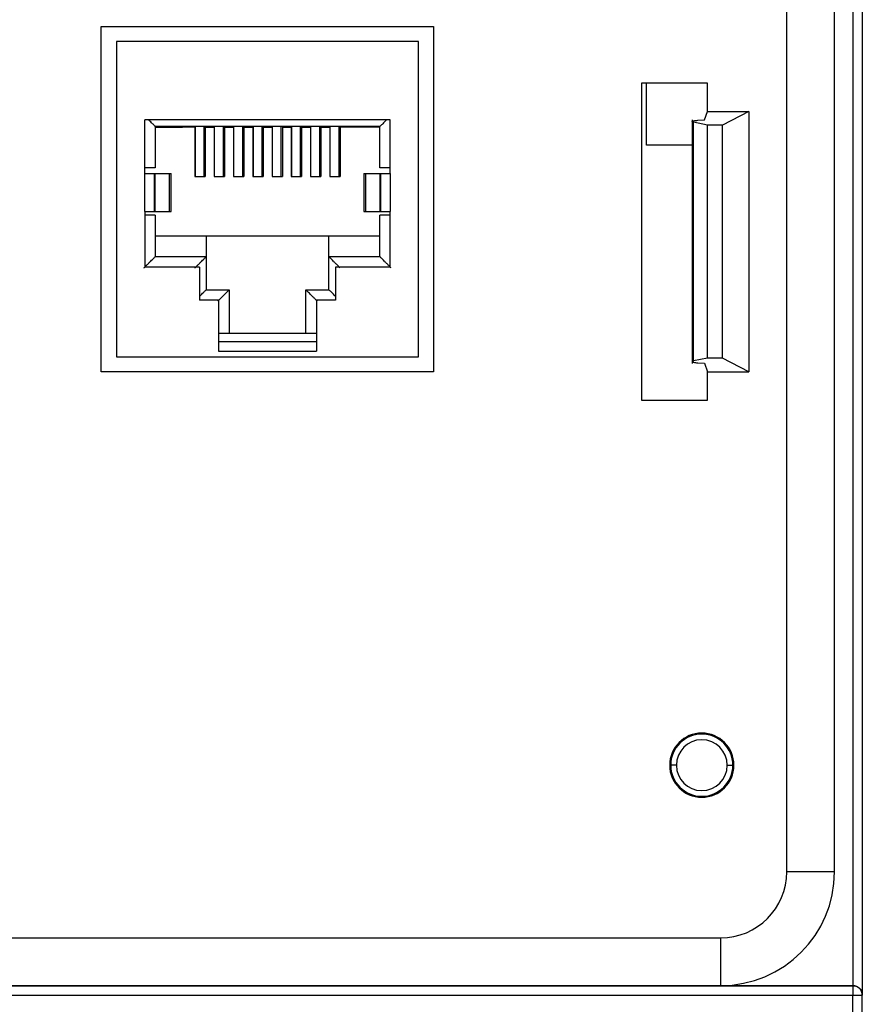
# Model space of a CAD drawing. Header units: inches. Extents: x -16 to 112, y 15 to 201.
# Tile 15 of 17: x 76 to 112, y 106 to 148. Entities that reach past the tile are written whole.
import ezdxf

# ---------------------------------------------------------------- set-up
doc = ezdxf.new("R2010")
doc.units = ezdxf.units.IN
doc.header["$MEASUREMENT"] = 0

# ---------------------------------------------------------------- blocks, each defined once
blk = doc.blocks.new('block 3')
at = {"color": 7, "lineweight": 25}
blk.add_lwpolyline([(104.815, 143.658), (104.815, 133.331)], dxfattribs=at)
blk = doc.blocks.new('block 8')
at = {"color": 7, "lineweight": 25}
blk.add_lwpolyline([(82.747, 139.775), (82.747, 141.375)], dxfattribs=at)
blk = doc.blocks.new('block 9')
at = {"color": 7, "lineweight": 25}
blk.add_lwpolyline([(90.907, 141.375), (90.907, 139.775)], dxfattribs=at)
blk = doc.blocks.new('block 34')
at = {"color": 7, "lineweight": 25}
blk.add_lwpolyline([(105.336, 133.333), (105.463, 132.975)], dxfattribs=at)
blk = doc.blocks.new('block 35')
at = {"color": 7, "lineweight": 25}
blk.add_lwpolyline([(105.055, 133.353), (105.336, 133.333)], dxfattribs=at)
blk = doc.blocks.new('block 36')
at = {"color": 7, "lineweight": 25}
blk.add_open_spline([(104.879, 133.434), (104.869, 133.432), (104.859, 133.429), (104.85, 133.427), (104.842, 133.424), (104.835, 133.422), (104.83, 133.42), (104.824, 133.417), (104.82, 133.415), (104.818, 133.412), (104.815, 133.41), (104.814, 133.407), (104.814, 133.405), (104.814, 133.402), (104.815, 133.4), (104.818, 133.397), (104.821, 133.394), (104.825, 133.392), (104.831, 133.389), (104.842, 133.384), (104.858, 133.379), (104.878, 133.375), (104.899, 133.37), (104.923, 133.366), (104.953, 133.363), (104.984, 133.359), (105.019, 133.356), (105.055, 133.353)], degree=3, knots=[0, 0, 0, 0, 1, 1, 1, 2, 2, 2, 3, 3, 3, 4, 4, 4, 5, 5, 5, 6, 6, 6, 7, 7, 7, 8, 8, 8, 9, 9, 9, 9], dxfattribs=at)
blk = doc.blocks.new('block 37')
at = {"color": 7, "lineweight": 25}
blk.add_lwpolyline([(105.463, 133.558), (104.879, 133.434)], dxfattribs=at)
blk = doc.blocks.new('block 38')
at = {"color": 7, "lineweight": 25}
blk.add_lwpolyline([(106.103, 133.558), (105.463, 133.558)], dxfattribs=at)
blk = doc.blocks.new('block 39')
at = {"color": 7, "lineweight": 25}
blk.add_lwpolyline([(107.223, 132.975), (106.103, 133.558)], dxfattribs=at)
blk = doc.blocks.new('block 40')
at = {"color": 7, "lineweight": 25}
blk.add_lwpolyline([(105.463, 132.975), (107.223, 132.975)], dxfattribs=at)
blk = doc.blocks.new('block 41')
at = {"color": 7, "lineweight": 25}
blk.add_lwpolyline([(105.336, 143.656), (105.463, 144.015)], dxfattribs=at)
blk = doc.blocks.new('block 42')
at = {"color": 7, "lineweight": 25}
blk.add_lwpolyline([(105.463, 144.015), (107.223, 144.015)], dxfattribs=at)
blk = doc.blocks.new('block 43')
at = {"color": 7, "lineweight": 25}
blk.add_lwpolyline([(107.223, 144.015), (106.103, 143.431)], dxfattribs=at)
blk = doc.blocks.new('block 44')
at = {"color": 7, "lineweight": 25}
blk.add_lwpolyline([(106.103, 143.431), (105.463, 143.431)], dxfattribs=at)
blk = doc.blocks.new('block 45')
at = {"color": 7, "lineweight": 25}
blk.add_lwpolyline([(105.463, 143.431), (104.879, 143.555)], dxfattribs=at)
blk = doc.blocks.new('block 46')
at = {"color": 7, "lineweight": 25}
blk.add_open_spline([(104.879, 143.555), (104.872, 143.557), (104.866, 143.559), (104.86, 143.561), (104.842, 143.565), (104.829, 143.571), (104.822, 143.575), (104.81, 143.584), (104.813, 143.592), (104.831, 143.6), (104.843, 143.606), (104.862, 143.611), (104.886, 143.616), (104.908, 143.62), (104.935, 143.624), (104.966, 143.628), (104.993, 143.631), (105.024, 143.634), (105.055, 143.636)], degree=3, knots=[0, 0, 0, 0, 1, 1, 1, 2, 2, 2, 3, 3, 3, 4, 4, 4, 5, 5, 5, 6, 6, 6, 6], dxfattribs=at)
blk = doc.blocks.new('block 47')
at = {"color": 7, "lineweight": 25}
blk.add_lwpolyline([(105.055, 143.636), (105.336, 143.656)], dxfattribs=at)
blk = doc.blocks.new('block 48')
at = {"color": 7, "lineweight": 25}
blk.add_lwpolyline([(104.879, 133.434), (104.879, 143.555)], dxfattribs=at)
blk = doc.blocks.new('block 49')
at = {"color": 7, "lineweight": 25}
blk.add_lwpolyline([(105.463, 133.558), (105.463, 143.431)], dxfattribs=at)
blk = doc.blocks.new('block 50')
at = {"color": 7, "lineweight": 25}
blk.add_lwpolyline([(106.103, 133.558), (106.103, 143.431)], dxfattribs=at)
blk = doc.blocks.new('block 51')
at = {"color": 7, "lineweight": 25}
blk.add_lwpolyline([(107.223, 144.015), (107.223, 132.975)], dxfattribs=at)
blk = doc.blocks.new('block 234')
at = {"color": 7, "lineweight": 25}
blk.add_lwpolyline([(111.624, 105.775), (111.624, 106.543)], dxfattribs=at)
blk = doc.blocks.new('block 240')
at = {"color": 7, "lineweight": 25}
blk.add_lwpolyline([(67.623, 106.543), (111.624, 106.543)], dxfattribs=at)
blk = doc.blocks.new('block 243')
at = {"color": 7, "lineweight": 25}
blk.add_lwpolyline([(111.624, 106.543), (112.023, 106.543)], dxfattribs=at)
blk = doc.blocks.new('block 244')
at = {"color": 7, "lineweight": 25}
blk.add_lwpolyline([(112.023, 105.771), (112.023, 106.543)], dxfattribs=at)
blk = doc.blocks.new('block 293')
at = {"color": 7, "lineweight": 25}
blk.add_lwpolyline([(67.623, 106.943), (111.624, 106.943)], dxfattribs=at)
blk = doc.blocks.new('block 294')
at = {"color": 7, "lineweight": 25}
blk.add_lwpolyline([(111.624, 106.943), (111.624, 106.543)], dxfattribs=at)
blk = doc.blocks.new('block 304')
at = {"color": 7, "lineweight": 25}
blk.add_open_spline([(112.023, 106.543), (112.023, 106.764), (111.844, 106.943), (111.624, 106.943)], degree=3, dxfattribs=at)
blk = doc.blocks.new('block 366')
at = {"color": 7, "lineweight": 25}
blk.add_lwpolyline([(67.623, 106.951), (106.024, 106.951)], dxfattribs=at)
blk = doc.blocks.new('block 367')
at = {"color": 7, "lineweight": 25}
blk.add_lwpolyline([(106.024, 106.951), (111.624, 106.951)], dxfattribs=at)
blk = doc.blocks.new('block 368')
at = {"color": 7, "lineweight": 25}
blk.add_lwpolyline([(111.624, 106.951), (111.624, 106.943)], dxfattribs=at)
blk = doc.blocks.new('block 370')
at = {"color": 7, "lineweight": 25}
blk.add_open_spline([(111.624, 106.951), (111.636, 106.951), (111.649, 106.95), (111.662, 106.949), (111.674, 106.948), (111.687, 106.946), (111.7, 106.944), (111.712, 106.941), (111.725, 106.938), (111.737, 106.935), (111.75, 106.931), (111.762, 106.927), (111.774, 106.922), (111.798, 106.912), (111.821, 106.901), (111.842, 106.887), (111.865, 106.873), (111.885, 106.856), (111.904, 106.839), (111.922, 106.821), (111.938, 106.802), (111.951, 106.783), (111.967, 106.761), (111.98, 106.737), (111.991, 106.713), (112, 106.693), (112.007, 106.671), (112.012, 106.65), (112.019, 106.62), (112.021, 106.589), (112.023, 106.558)], degree=3, knots=[0, 0, 0, 0, 1, 1, 1, 2, 2, 2, 3, 3, 3, 4, 4, 4, 5, 5, 5, 6, 6, 6, 7, 7, 7, 8, 8, 8, 9, 9, 9, 10, 10, 10, 10], dxfattribs=at)
blk = doc.blocks.new('block 371')
at = {"color": 7, "lineweight": 25}
blk.add_lwpolyline([(112.023, 106.558), (112.023, 106.543)], dxfattribs=at)
blk = doc.blocks.new('block 410')
at = {"color": 7, "lineweight": 25}
blk.add_open_spline([(106.302, 116.295), (106.302, 116.89), (105.819, 117.373), (105.224, 117.373), (104.628, 117.373), (104.146, 116.89), (104.146, 116.295)], degree=3, knots=[0, 0, 0, 0, 1, 1, 1, 2, 2, 2, 2], dxfattribs=at)
blk = doc.blocks.new('block 411')
at = {"color": 7, "lineweight": 25}
blk.add_lwpolyline([(104.146, 116.295), (103.906, 116.295)], dxfattribs=at)
blk = doc.blocks.new('block 412')
at = {"color": 7, "lineweight": 25}
blk.add_open_spline([(106.541, 116.295), (106.541, 117.023), (105.951, 117.612), (105.224, 117.612), (104.496, 117.612), (103.906, 117.023), (103.906, 116.295)], degree=3, knots=[0, 0, 0, 0, 1, 1, 1, 2, 2, 2, 2], dxfattribs=at)
blk = doc.blocks.new('block 413')
at = {"color": 7, "lineweight": 25}
blk.add_lwpolyline([(106.302, 116.295), (106.541, 116.295)], dxfattribs=at)
blk = doc.blocks.new('block 414')
at = {"color": 7, "lineweight": 25}
blk.add_open_spline([(104.146, 116.295), (104.146, 115.699), (104.628, 115.217), (105.224, 115.217), (105.819, 115.217), (106.302, 115.699), (106.302, 116.295)], degree=3, knots=[0, 0, 0, 0, 1, 1, 1, 2, 2, 2, 2], dxfattribs=at)
blk = doc.blocks.new('block 415')
at = {"color": 7, "lineweight": 25}
blk.add_open_spline([(103.906, 116.295), (103.906, 115.567), (104.496, 114.977), (105.224, 114.977), (105.951, 114.977), (106.541, 115.567), (106.541, 116.295)], degree=3, knots=[0, 0, 0, 0, 1, 1, 1, 2, 2, 2, 2], dxfattribs=at)
blk = doc.blocks.new('block 416')
at = {"color": 7, "lineweight": 25}
blk.add_lwpolyline([(111.624, 179.775), (111.624, 106.951)], dxfattribs=at)
blk = doc.blocks.new('block 417')
at = {"color": 7, "lineweight": 25}
blk.add_open_spline([(106.024, 106.951), (108.688, 106.951), (110.848, 109.11), (110.848, 111.775)], degree=3, dxfattribs=at)
blk = doc.blocks.new('block 418')
at = {"color": 7, "lineweight": 25}
blk.add_lwpolyline([(110.847, 111.775), (110.847, 171.375)], dxfattribs=at)
blk = doc.blocks.new('block 428')
at = {"color": 7, "lineweight": 25}
blk.add_lwpolyline([(110.847, 111.775), (108.823, 111.775)], dxfattribs=at)
blk = doc.blocks.new('block 429')
at = {"color": 7, "lineweight": 25}
blk.add_lwpolyline([(108.823, 111.775), (108.823, 171.375)], dxfattribs=at)
blk = doc.blocks.new('block 430')
at = {"color": 7, "lineweight": 25}
blk.add_lwpolyline([(106.024, 106.951), (106.024, 108.975)], dxfattribs=at)
blk = doc.blocks.new('block 431')
at = {"color": 7, "lineweight": 25}
blk.add_open_spline([(106.024, 108.975), (107.57, 108.975), (108.823, 110.228), (108.823, 111.775)], degree=3, dxfattribs=at)
blk = doc.blocks.new('block 438')
at = {"color": 7, "lineweight": 25}
blk.add_lwpolyline([(112.023, 179.775), (112.023, 106.558)], dxfattribs=at)
blk = doc.blocks.new('block 441')
at = {"color": 7, "lineweight": 25}
blk.add_lwpolyline([(67.623, 108.975), (106.024, 108.975)], dxfattribs=at)
blk = doc.blocks.new('block 449')
at = {"color": 7, "lineweight": 25}
blk.add_lwpolyline([(106.583, 116.295), (106.541, 116.295)], dxfattribs=at)
blk = doc.blocks.new('block 450')
at = {"color": 7, "lineweight": 25}
blk.add_open_spline([(103.863, 116.295), (103.863, 115.544), (104.472, 114.935), (105.224, 114.935), (105.975, 114.935), (106.583, 115.544), (106.583, 116.295)], degree=3, knots=[0, 0, 0, 0, 1, 1, 1, 2, 2, 2, 2], dxfattribs=at)
blk = doc.blocks.new('block 451')
at = {"color": 7, "lineweight": 25}
blk.add_lwpolyline([(103.863, 116.295), (103.906, 116.295)], dxfattribs=at)
blk = doc.blocks.new('block 453')
at = {"color": 7, "lineweight": 25}
blk.add_open_spline([(106.583, 116.295), (106.583, 117.046), (105.975, 117.655), (105.224, 117.655), (104.472, 117.655), (103.863, 117.046), (103.863, 116.295)], degree=3, knots=[0, 0, 0, 0, 1, 1, 1, 2, 2, 2, 2], dxfattribs=at)
blk = doc.blocks.new('block 486')
at = {"color": 7, "lineweight": 25}
blk.add_lwpolyline([(79.783, 132.975), (79.783, 147.615)], dxfattribs=at)
blk = doc.blocks.new('block 487')
at = {"color": 7, "lineweight": 25}
blk.add_lwpolyline([(93.864, 132.975), (79.783, 132.975)], dxfattribs=at)
blk = doc.blocks.new('block 488')
at = {"color": 7, "lineweight": 25}
blk.add_lwpolyline([(93.864, 147.615), (93.864, 132.975)], dxfattribs=at)
blk = doc.blocks.new('block 489')
at = {"color": 7, "lineweight": 25}
blk.add_lwpolyline([(79.783, 147.615), (93.864, 147.615)], dxfattribs=at)
blk = doc.blocks.new('block 490')
at = {"color": 7, "lineweight": 25}
blk.add_lwpolyline([(105.463, 145.215), (102.664, 145.215)], dxfattribs=at)
blk = doc.blocks.new('block 491')
at = {"color": 7, "lineweight": 25}
blk.add_lwpolyline([(102.664, 145.215), (102.664, 131.775)], dxfattribs=at)
blk = doc.blocks.new('block 492')
at = {"color": 7, "lineweight": 25}
blk.add_lwpolyline([(102.664, 131.775), (105.463, 131.775)], dxfattribs=at)
blk = doc.blocks.new('block 498')
at = {"color": 7, "lineweight": 25}
blk.add_lwpolyline([(105.463, 131.775), (105.463, 132.975)], dxfattribs=at)
blk = doc.blocks.new('block 499')
at = {"color": 7, "lineweight": 25}
blk.add_lwpolyline([(105.463, 144.015), (105.463, 145.215)], dxfattribs=at)
blk = doc.blocks.new('block 513')
at = {"color": 7, "lineweight": 25}
blk.add_lwpolyline([(91.627, 139.775), (91.627, 141.375)], dxfattribs=at)
blk = doc.blocks.new('block 514')
at = {"color": 7, "lineweight": 25}
blk.add_lwpolyline([(91.627, 141.375), (92.027, 141.375)], dxfattribs=at)
blk = doc.blocks.new('block 515')
at = {"color": 7, "lineweight": 25}
blk.add_lwpolyline([(92.027, 141.375), (92.027, 139.775)], dxfattribs=at)
blk = doc.blocks.new('block 516')
at = {"color": 7, "lineweight": 25}
blk.add_lwpolyline([(91.627, 139.775), (92.027, 139.775)], dxfattribs=at)
blk = doc.blocks.new('block 517')
at = {"color": 7, "lineweight": 25}
blk.add_lwpolyline([(82.028, 141.375), (82.028, 139.775)], dxfattribs=at)
blk = doc.blocks.new('block 518')
at = {"color": 7, "lineweight": 25}
blk.add_lwpolyline([(81.627, 139.775), (82.028, 139.775)], dxfattribs=at)
blk = doc.blocks.new('block 519')
at = {"color": 7, "lineweight": 25}
blk.add_lwpolyline([(81.627, 139.775), (81.627, 141.375)], dxfattribs=at)
blk = doc.blocks.new('block 520')
at = {"color": 7, "lineweight": 25}
blk.add_lwpolyline([(81.627, 141.375), (82.028, 141.375)], dxfattribs=at)
blk = doc.blocks.new('block 521')
at = {"color": 7, "lineweight": 25}
blk.add_lwpolyline([(80.427, 133.615), (93.228, 133.615)], dxfattribs=at)
blk = doc.blocks.new('block 522')
at = {"color": 7, "lineweight": 25}
blk.add_lwpolyline([(80.427, 146.975), (80.427, 133.615)], dxfattribs=at)
blk = doc.blocks.new('block 523')
at = {"color": 7, "lineweight": 25}
blk.add_lwpolyline([(93.228, 146.975), (80.427, 146.975)], dxfattribs=at)
blk = doc.blocks.new('block 524')
at = {"color": 7, "lineweight": 25}
blk.add_lwpolyline([(93.228, 133.615), (93.228, 146.975)], dxfattribs=at)
blk = doc.blocks.new('block 525')
at = {"color": 7, "lineweight": 25}
blk.add_lwpolyline([(92.027, 137.415), (89.708, 137.415)], dxfattribs=at)
blk = doc.blocks.new('block 526')
at = {"color": 7, "lineweight": 25}
blk.add_lwpolyline([(92.027, 137.415), (92.027, 139.775)], dxfattribs=at)
blk = doc.blocks.new('block 527')
at = {"color": 7, "lineweight": 25}
blk.add_lwpolyline([(92.027, 141.375), (92.027, 143.655)], dxfattribs=at)
blk = doc.blocks.new('block 528')
at = {"color": 7, "lineweight": 25}
blk.add_lwpolyline([(92.027, 143.655), (81.627, 143.655)], dxfattribs=at)
blk = doc.blocks.new('block 529')
at = {"color": 7, "lineweight": 25}
blk.add_lwpolyline([(81.627, 141.375), (81.627, 143.655)], dxfattribs=at)
blk = doc.blocks.new('block 530')
at = {"color": 7, "lineweight": 25}
blk.add_lwpolyline([(81.627, 139.775), (81.627, 137.415)], dxfattribs=at)
blk = doc.blocks.new('block 531')
at = {"color": 7, "lineweight": 25}
blk.add_lwpolyline([(83.948, 137.415), (81.627, 137.415)], dxfattribs=at)
blk = doc.blocks.new('block 532')
at = {"color": 7, "lineweight": 25}
blk.add_lwpolyline([(83.948, 137.415), (83.948, 136.015)], dxfattribs=at)
blk = doc.blocks.new('block 533')
at = {"color": 7, "lineweight": 25}
blk.add_lwpolyline([(84.747, 133.855), (88.907, 133.855)], dxfattribs=at)
blk = doc.blocks.new('block 534')
at = {"color": 7, "lineweight": 25}
blk.add_lwpolyline([(89.708, 137.415), (89.708, 136.015)], dxfattribs=at)
blk = doc.blocks.new('block 535')
at = {"color": 7, "lineweight": 25}
blk.add_lwpolyline([(84.747, 136.015), (84.747, 133.855)], dxfattribs=at)
blk = doc.blocks.new('block 536')
at = {"color": 7, "lineweight": 25}
blk.add_lwpolyline([(89.708, 136.015), (88.907, 136.015)], dxfattribs=at)
blk = doc.blocks.new('block 537')
at = {"color": 7, "lineweight": 25}
blk.add_lwpolyline([(88.907, 136.015), (88.907, 133.855)], dxfattribs=at)
blk = doc.blocks.new('block 538')
at = {"color": 7, "lineweight": 25}
blk.add_lwpolyline([(84.747, 136.015), (83.948, 136.015)], dxfattribs=at)
blk = doc.blocks.new('block 570')
at = {"color": 7, "lineweight": 25}
blk.add_lwpolyline([(84.747, 134.255), (88.907, 134.255)], dxfattribs=at)
blk = doc.blocks.new('block 571')
at = {"color": 7, "lineweight": 25}
blk.add_lwpolyline([(84.747, 134.615), (88.908, 134.615)], dxfattribs=at)
blk = doc.blocks.new('block 572')
at = {"color": 7, "lineweight": 25}
blk.add_lwpolyline([(88.447, 134.615), (88.447, 136.455)], dxfattribs=at)
blk = doc.blocks.new('block 573')
at = {"color": 7, "lineweight": 25}
blk.add_open_spline([(88.928, 135.975), (88.909, 135.993), (88.891, 136.011), (88.873, 136.029), (88.857, 136.045), (88.841, 136.061), (88.825, 136.077), (88.811, 136.091), (88.797, 136.105), (88.783, 136.119), (88.771, 136.131), (88.759, 136.143), (88.747, 136.155), (88.738, 136.165), (88.728, 136.174), (88.718, 136.184), (88.689, 136.214), (88.66, 136.242), (88.633, 136.269), (88.609, 136.293), (88.586, 136.316), (88.565, 136.337), (88.546, 136.356), (88.528, 136.374), (88.512, 136.39), (88.498, 136.404), (88.486, 136.417), (88.475, 136.427), (88.466, 136.436), (88.459, 136.443), (88.454, 136.448), (88.45, 136.452), (88.449, 136.453), (88.447, 136.455)], degree=3, knots=[0, 0, 0, 0, 1, 1, 1, 2, 2, 2, 3, 3, 3, 4, 4, 4, 5, 5, 5, 6, 6, 6, 7, 7, 7, 8, 8, 8, 9, 9, 9, 10, 10, 10, 11, 11, 11, 11], dxfattribs=at)
blk = doc.blocks.new('block 574')
at = {"color": 7, "lineweight": 25}
blk.add_open_spline([(84.727, 135.975), (84.746, 135.993), (84.764, 136.011), (84.782, 136.029), (84.798, 136.045), (84.814, 136.062), (84.83, 136.077), (84.844, 136.092), (84.858, 136.106), (84.872, 136.12), (84.884, 136.131), (84.896, 136.143), (84.907, 136.155), (84.917, 136.165), (84.927, 136.174), (84.937, 136.184), (84.966, 136.214), (84.995, 136.242), (85.022, 136.27), (85.046, 136.293), (85.069, 136.316), (85.089, 136.337), (85.109, 136.356), (85.127, 136.374), (85.143, 136.39), (85.157, 136.404), (85.169, 136.417), (85.18, 136.427), (85.189, 136.436), (85.196, 136.443), (85.2, 136.448), (85.205, 136.452), (85.206, 136.453), (85.208, 136.455)], degree=3, knots=[0, 0, 0, 0, 1, 1, 1, 2, 2, 2, 3, 3, 3, 4, 4, 4, 5, 5, 5, 6, 6, 6, 7, 7, 7, 8, 8, 8, 9, 9, 9, 10, 10, 10, 11, 11, 11, 11], dxfattribs=at)
blk = doc.blocks.new('block 575')
at = {"color": 7, "lineweight": 25}
blk.add_lwpolyline([(85.208, 136.455), (85.208, 134.615)], dxfattribs=at)
blk = doc.blocks.new('block 576')
at = {"color": 7, "lineweight": 25}
blk.add_lwpolyline([(88.447, 136.455), (89.427, 136.455)], dxfattribs=at)
blk = doc.blocks.new('block 577')
at = {"color": 7, "lineweight": 25}
blk.add_open_spline([(89.708, 136.175), (89.704, 136.178), (89.701, 136.181), (89.698, 136.184), (89.641, 136.241), (89.59, 136.292), (89.546, 136.337), (89.526, 136.356), (89.508, 136.374), (89.492, 136.39), (89.478, 136.404), (89.466, 136.417), (89.455, 136.427), (89.446, 136.436), (89.439, 136.443), (89.435, 136.448), (89.43, 136.452), (89.429, 136.453), (89.427, 136.455)], degree=3, knots=[0, 0, 0, 0, 1, 1, 1, 2, 2, 2, 3, 3, 3, 4, 4, 4, 5, 5, 5, 6, 6, 6, 6], dxfattribs=at)
blk = doc.blocks.new('block 578')
at = {"color": 7, "lineweight": 25}
blk.add_open_spline([(91.867, 143.655), (91.864, 143.652), (91.861, 143.648), (91.858, 143.645), (91.801, 143.588), (91.75, 143.537), (91.706, 143.493), (91.686, 143.473), (91.668, 143.455), (91.652, 143.44), (91.638, 143.425), (91.626, 143.413), (91.615, 143.402), (91.606, 143.393), (91.599, 143.386), (91.594, 143.382), (91.59, 143.378), (91.589, 143.376), (91.588, 143.375)], degree=3, knots=[0, 0, 0, 0, 1, 1, 1, 2, 2, 2, 3, 3, 3, 4, 4, 4, 5, 5, 5, 6, 6, 6, 6], dxfattribs=at)
blk = doc.blocks.new('block 579')
at = {"color": 7, "lineweight": 25}
blk.add_lwpolyline([(91.588, 143.375), (82.068, 143.375)], dxfattribs=at)
blk = doc.blocks.new('block 580')
at = {"color": 7, "lineweight": 25}
blk.add_open_spline([(82.068, 143.375), (82.066, 143.376), (82.065, 143.378), (82.061, 143.382), (82.056, 143.386), (82.049, 143.393), (82.04, 143.402), (82.029, 143.413), (82.017, 143.426), (82.003, 143.44), (81.987, 143.455), (81.969, 143.474), (81.949, 143.493), (81.905, 143.537), (81.854, 143.589), (81.797, 143.646), (81.794, 143.648), (81.791, 143.652), (81.787, 143.655)], degree=3, knots=[0, 0, 0, 0, 1, 1, 1, 2, 2, 2, 3, 3, 3, 4, 4, 4, 5, 5, 5, 6, 6, 6, 6], dxfattribs=at)
blk = doc.blocks.new('block 581')
at = {"color": 7, "lineweight": 25}
blk.add_lwpolyline([(82.068, 143.375), (82.068, 141.615)], dxfattribs=at)
blk = doc.blocks.new('block 582')
at = {"color": 7, "lineweight": 25}
blk.add_lwpolyline([(82.068, 141.615), (81.627, 141.615)], dxfattribs=at)
blk = doc.blocks.new('block 583')
at = {"color": 7, "lineweight": 25}
blk.add_lwpolyline([(89.427, 136.455), (89.427, 137.855)], dxfattribs=at)
blk = doc.blocks.new('block 584')
at = {"color": 7, "lineweight": 25}
blk.add_open_spline([(89.908, 137.375), (89.889, 137.393), (89.871, 137.411), (89.853, 137.429), (89.837, 137.445), (89.821, 137.461), (89.805, 137.477), (89.791, 137.491), (89.777, 137.505), (89.763, 137.519), (89.751, 137.531), (89.739, 137.543), (89.727, 137.555), (89.718, 137.564), (89.708, 137.574), (89.698, 137.584), (89.669, 137.614), (89.64, 137.642), (89.613, 137.669), (89.589, 137.693), (89.566, 137.716), (89.546, 137.737), (89.526, 137.756), (89.508, 137.774), (89.492, 137.79), (89.478, 137.804), (89.466, 137.817), (89.455, 137.827), (89.446, 137.836), (89.439, 137.843), (89.434, 137.848), (89.43, 137.852), (89.429, 137.853), (89.427, 137.855)], degree=3, knots=[0, 0, 0, 0, 1, 1, 1, 2, 2, 2, 3, 3, 3, 4, 4, 4, 5, 5, 5, 6, 6, 6, 7, 7, 7, 8, 8, 8, 9, 9, 9, 10, 10, 10, 11, 11, 11, 11], dxfattribs=at)
blk = doc.blocks.new('block 585')
at = {"color": 7, "lineweight": 25}
blk.add_lwpolyline([(82.068, 139.615), (81.627, 139.615)], dxfattribs=at)
blk = doc.blocks.new('block 586')
at = {"color": 7, "lineweight": 25}
blk.add_lwpolyline([(82.068, 139.615), (82.068, 137.855)], dxfattribs=at)
blk = doc.blocks.new('block 587')
at = {"color": 7, "lineweight": 25}
blk.add_open_spline([(81.587, 137.375), (81.606, 137.393), (81.624, 137.411), (81.642, 137.429), (81.658, 137.445), (81.674, 137.461), (81.69, 137.477), (81.704, 137.491), (81.718, 137.505), (81.732, 137.519), (81.744, 137.531), (81.756, 137.543), (81.767, 137.555), (81.777, 137.564), (81.787, 137.574), (81.797, 137.584), (81.826, 137.613), (81.855, 137.642), (81.882, 137.669), (81.906, 137.693), (81.928, 137.716), (81.949, 137.737), (81.969, 137.756), (81.987, 137.774), (82.003, 137.79), (82.017, 137.804), (82.029, 137.817), (82.04, 137.827), (82.049, 137.836), (82.056, 137.843), (82.061, 137.848), (82.065, 137.852), (82.066, 137.853), (82.068, 137.855)], degree=3, knots=[0, 0, 0, 0, 1, 1, 1, 2, 2, 2, 3, 3, 3, 4, 4, 4, 5, 5, 5, 6, 6, 6, 7, 7, 7, 8, 8, 8, 9, 9, 9, 10, 10, 10, 11, 11, 11, 11], dxfattribs=at)
blk = doc.blocks.new('block 588')
at = {"color": 7, "lineweight": 25}
blk.add_lwpolyline([(89.427, 137.855), (91.588, 137.855)], dxfattribs=at)
blk = doc.blocks.new('block 589')
at = {"color": 7, "lineweight": 25}
blk.add_open_spline([(92.067, 137.375), (92.049, 137.393), (92.031, 137.411), (92.013, 137.429), (91.997, 137.446), (91.981, 137.462), (91.965, 137.478), (91.951, 137.492), (91.937, 137.505), (91.923, 137.52), (91.911, 137.531), (91.899, 137.543), (91.888, 137.555), (91.878, 137.565), (91.868, 137.574), (91.858, 137.584), (91.829, 137.613), (91.8, 137.642), (91.773, 137.669), (91.749, 137.693), (91.727, 137.716), (91.706, 137.737), (91.686, 137.756), (91.668, 137.774), (91.652, 137.79), (91.638, 137.804), (91.626, 137.817), (91.615, 137.827), (91.606, 137.836), (91.599, 137.843), (91.594, 137.848), (91.59, 137.852), (91.589, 137.853), (91.588, 137.855)], degree=3, knots=[0, 0, 0, 0, 1, 1, 1, 2, 2, 2, 3, 3, 3, 4, 4, 4, 5, 5, 5, 6, 6, 6, 7, 7, 7, 8, 8, 8, 9, 9, 9, 10, 10, 10, 11, 11, 11, 11], dxfattribs=at)
blk = doc.blocks.new('block 590')
at = {"color": 7, "lineweight": 25}
blk.add_lwpolyline([(82.068, 137.855), (84.227, 137.855)], dxfattribs=at)
blk = doc.blocks.new('block 591')
at = {"color": 7, "lineweight": 25}
blk.add_open_spline([(83.748, 137.375), (83.766, 137.393), (83.784, 137.411), (83.802, 137.429), (83.818, 137.446), (83.834, 137.462), (83.85, 137.478), (83.864, 137.492), (83.878, 137.505), (83.892, 137.519), (83.904, 137.531), (83.916, 137.543), (83.927, 137.555), (83.937, 137.564), (83.947, 137.574), (83.957, 137.584), (83.986, 137.613), (84.015, 137.642), (84.042, 137.669), (84.066, 137.693), (84.088, 137.716), (84.109, 137.737), (84.129, 137.756), (84.147, 137.774), (84.162, 137.79), (84.177, 137.804), (84.189, 137.817), (84.2, 137.827), (84.209, 137.836), (84.216, 137.843), (84.221, 137.848), (84.225, 137.852), (84.226, 137.853), (84.227, 137.855)], degree=3, knots=[0, 0, 0, 0, 1, 1, 1, 2, 2, 2, 3, 3, 3, 4, 4, 4, 5, 5, 5, 6, 6, 6, 7, 7, 7, 8, 8, 8, 9, 9, 9, 10, 10, 10, 11, 11, 11, 11], dxfattribs=at)
blk = doc.blocks.new('block 592')
at = {"color": 7, "lineweight": 25}
blk.add_lwpolyline([(84.227, 137.855), (84.227, 136.455)], dxfattribs=at)
blk = doc.blocks.new('block 593')
at = {"color": 7, "lineweight": 25}
blk.add_open_spline([(83.948, 136.175), (83.951, 136.178), (83.954, 136.181), (83.957, 136.184), (84.014, 136.241), (84.065, 136.292), (84.109, 136.337), (84.129, 136.356), (84.147, 136.374), (84.163, 136.39), (84.177, 136.404), (84.19, 136.417), (84.2, 136.427), (84.209, 136.436), (84.216, 136.443), (84.221, 136.448), (84.225, 136.452), (84.226, 136.453), (84.227, 136.455)], degree=3, knots=[0, 0, 0, 0, 1, 1, 1, 2, 2, 2, 3, 3, 3, 4, 4, 4, 5, 5, 5, 6, 6, 6, 6], dxfattribs=at)
blk = doc.blocks.new('block 594')
at = {"color": 7, "lineweight": 25}
blk.add_lwpolyline([(92.027, 141.615), (91.588, 141.615)], dxfattribs=at)
blk = doc.blocks.new('block 595')
at = {"color": 7, "lineweight": 25}
blk.add_lwpolyline([(91.588, 141.615), (91.588, 143.375)], dxfattribs=at)
blk = doc.blocks.new('block 596')
at = {"color": 7, "lineweight": 25}
blk.add_lwpolyline([(84.227, 136.455), (85.208, 136.455)], dxfattribs=at)
blk = doc.blocks.new('block 597')
at = {"color": 7, "lineweight": 25}
blk.add_lwpolyline([(91.588, 137.855), (91.588, 139.615)], dxfattribs=at)
blk = doc.blocks.new('block 598')
at = {"color": 7, "lineweight": 25}
blk.add_lwpolyline([(92.027, 139.615), (91.588, 139.615)], dxfattribs=at)
blk = doc.blocks.new('block 599')
at = {"color": 7, "lineweight": 25}
blk.add_lwpolyline([(82.073, 139.775), (82.073, 141.375)], dxfattribs=at)
blk = doc.blocks.new('block 600')
at = {"color": 7, "lineweight": 25}
blk.add_lwpolyline([(82.028, 139.775), (82.073, 139.775)], dxfattribs=at)
blk = doc.blocks.new('block 601')
at = {"color": 7, "lineweight": 25}
blk.add_lwpolyline([(82.028, 141.375), (82.073, 141.375)], dxfattribs=at)
blk = doc.blocks.new('block 602')
at = {"color": 7, "lineweight": 25}
blk.add_lwpolyline([(91.582, 141.375), (91.582, 139.775)], dxfattribs=at)
blk = doc.blocks.new('block 603')
at = {"color": 7, "lineweight": 25}
blk.add_lwpolyline([(91.582, 141.375), (91.627, 141.375)], dxfattribs=at)
blk = doc.blocks.new('block 604')
at = {"color": 7, "lineweight": 25}
blk.add_lwpolyline([(91.582, 139.775), (91.627, 139.775)], dxfattribs=at)
blk = doc.blocks.new('block 605')
at = {"color": 7, "lineweight": 25}
blk.add_lwpolyline([(90.976, 141.375), (90.976, 139.775)], dxfattribs=at)
blk = doc.blocks.new('block 606')
at = {"color": 7, "lineweight": 25}
blk.add_lwpolyline([(90.976, 141.375), (91.582, 141.375)], dxfattribs=at)
blk = doc.blocks.new('block 607')
at = {"color": 7, "lineweight": 25}
blk.add_lwpolyline([(90.976, 139.775), (91.582, 139.775)], dxfattribs=at)
blk = doc.blocks.new('block 608')
at = {"color": 7, "lineweight": 25}
blk.add_lwpolyline([(82.679, 139.775), (82.679, 141.375)], dxfattribs=at)
blk = doc.blocks.new('block 609')
at = {"color": 7, "lineweight": 25}
blk.add_lwpolyline([(82.073, 139.775), (82.679, 139.775)], dxfattribs=at)
blk = doc.blocks.new('block 610')
at = {"color": 7, "lineweight": 25}
blk.add_lwpolyline([(82.073, 141.375), (82.679, 141.375)], dxfattribs=at)
blk = doc.blocks.new('block 643')
at = {"color": 7, "lineweight": 25}
blk.add_lwpolyline([(104.815, 142.586), (102.881, 142.586)], dxfattribs=at)
blk = doc.blocks.new('block 644')
at = {"color": 7, "lineweight": 25}
blk.add_lwpolyline([(102.881, 142.586), (102.881, 145.215)], dxfattribs=at)
blk = doc.blocks.new('block 675')
at = {"color": 7, "lineweight": 25}
blk.add_lwpolyline([(82.679, 139.775), (82.747, 139.775)], dxfattribs=at)
blk = doc.blocks.new('block 676')
at = {"color": 7, "lineweight": 25}
blk.add_lwpolyline([(82.679, 141.375), (82.747, 141.375)], dxfattribs=at)
blk = doc.blocks.new('block 677')
at = {"color": 7, "lineweight": 25}
blk.add_lwpolyline([(90.907, 141.375), (90.976, 141.375)], dxfattribs=at)
blk = doc.blocks.new('block 678')
at = {"color": 7, "lineweight": 25}
blk.add_lwpolyline([(90.907, 139.775), (90.976, 139.775)], dxfattribs=at)
blk = doc.blocks.new('block 679')
at = {"color": 7, "lineweight": 25}
blk.add_lwpolyline([(87.016, 143.356), (87.016, 143.375)], dxfattribs=at)
blk = doc.blocks.new('block 680')
at = {"color": 7, "lineweight": 25}
blk.add_lwpolyline([(87.016, 143.356), (86.64, 143.356)], dxfattribs=at)
blk = doc.blocks.new('block 681')
at = {"color": 7, "lineweight": 25}
blk.add_lwpolyline([(86.64, 143.356), (86.64, 143.375)], dxfattribs=at)
blk = doc.blocks.new('block 682')
at = {"color": 7, "lineweight": 25}
blk.add_lwpolyline([(83.751, 143.356), (83.751, 143.375)], dxfattribs=at)
blk = doc.blocks.new('block 683')
at = {"color": 7, "lineweight": 25}
blk.add_lwpolyline([(83.751, 143.356), (83.227, 143.356)], dxfattribs=at)
blk = doc.blocks.new('block 684')
at = {"color": 7, "lineweight": 25}
blk.add_lwpolyline([(83.227, 143.339), (83.227, 143.356)], dxfattribs=at)
blk = doc.blocks.new('block 685')
at = {"color": 7, "lineweight": 25}
blk.add_lwpolyline([(82.068, 143.339), (83.227, 143.339)], dxfattribs=at)
blk = doc.blocks.new('block 686')
at = {"color": 7, "lineweight": 25}
blk.add_lwpolyline([(87.832, 143.356), (87.455, 143.356)], dxfattribs=at)
blk = doc.blocks.new('block 687')
at = {"color": 7, "lineweight": 25}
blk.add_lwpolyline([(87.832, 143.356), (87.832, 143.375)], dxfattribs=at)
blk = doc.blocks.new('block 688')
at = {"color": 7, "lineweight": 25}
blk.add_lwpolyline([(87.455, 143.356), (87.455, 143.375)], dxfattribs=at)
blk = doc.blocks.new('block 689')
at = {"color": 7, "lineweight": 25}
blk.add_lwpolyline([(86.2, 143.356), (86.2, 143.375)], dxfattribs=at)
blk = doc.blocks.new('block 690')
at = {"color": 7, "lineweight": 25}
blk.add_lwpolyline([(86.2, 143.356), (85.824, 143.356)], dxfattribs=at)
blk = doc.blocks.new('block 691')
at = {"color": 7, "lineweight": 25}
blk.add_lwpolyline([(85.824, 143.356), (85.824, 143.375)], dxfattribs=at)
blk = doc.blocks.new('block 692')
at = {"color": 7, "lineweight": 25}
blk.add_lwpolyline([(85.383, 143.356), (85.008, 143.356)], dxfattribs=at)
blk = doc.blocks.new('block 693')
at = {"color": 7, "lineweight": 25}
blk.add_lwpolyline([(85.383, 143.356), (85.383, 143.375)], dxfattribs=at)
blk = doc.blocks.new('block 694')
at = {"color": 7, "lineweight": 25}
blk.add_lwpolyline([(85.008, 143.356), (85.008, 143.375)], dxfattribs=at)
blk = doc.blocks.new('block 695')
at = {"color": 7, "lineweight": 25}
blk.add_lwpolyline([(91.588, 143.339), (90.428, 143.339)], dxfattribs=at)
blk = doc.blocks.new('block 696')
at = {"color": 7, "lineweight": 25}
blk.add_lwpolyline([(90.428, 143.339), (90.428, 143.356)], dxfattribs=at)
blk = doc.blocks.new('block 697')
at = {"color": 7, "lineweight": 25}
blk.add_lwpolyline([(90.428, 143.356), (89.904, 143.356)], dxfattribs=at)
blk = doc.blocks.new('block 698')
at = {"color": 7, "lineweight": 25}
blk.add_lwpolyline([(89.904, 143.356), (89.904, 143.375)], dxfattribs=at)
blk = doc.blocks.new('block 699')
at = {"color": 7, "lineweight": 25}
blk.add_lwpolyline([(89.463, 143.356), (89.087, 143.356)], dxfattribs=at)
blk = doc.blocks.new('block 700')
at = {"color": 7, "lineweight": 25}
blk.add_lwpolyline([(89.463, 143.356), (89.463, 143.375)], dxfattribs=at)
blk = doc.blocks.new('block 701')
at = {"color": 7, "lineweight": 25}
blk.add_lwpolyline([(89.087, 143.356), (89.087, 143.375)], dxfattribs=at)
blk = doc.blocks.new('block 702')
at = {"color": 7, "lineweight": 25}
blk.add_lwpolyline([(84.567, 143.356), (84.191, 143.356)], dxfattribs=at)
blk = doc.blocks.new('block 703')
at = {"color": 7, "lineweight": 25}
blk.add_lwpolyline([(84.567, 143.356), (84.567, 143.375)], dxfattribs=at)
blk = doc.blocks.new('block 704')
at = {"color": 7, "lineweight": 25}
blk.add_lwpolyline([(84.191, 143.356), (84.191, 143.375)], dxfattribs=at)
blk = doc.blocks.new('block 705')
at = {"color": 7, "lineweight": 25}
blk.add_lwpolyline([(88.647, 143.356), (88.271, 143.356)], dxfattribs=at)
blk = doc.blocks.new('block 706')
at = {"color": 7, "lineweight": 25}
blk.add_lwpolyline([(88.271, 143.356), (88.271, 143.375)], dxfattribs=at)
blk = doc.blocks.new('block 707')
at = {"color": 7, "lineweight": 25}
blk.add_lwpolyline([(88.647, 143.356), (88.647, 143.375)], dxfattribs=at)
blk = doc.blocks.new('block 708')
at = {"color": 7, "lineweight": 25}
blk.add_lwpolyline([(87.036, 141.255), (87.036, 143.375)], dxfattribs=at)
blk = doc.blocks.new('block 709')
at = {"color": 7, "lineweight": 25}
blk.add_lwpolyline([(87.396, 143.375), (87.396, 141.255)], dxfattribs=at)
blk = doc.blocks.new('block 710')
at = {"color": 7, "lineweight": 25}
blk.add_lwpolyline([(86.22, 143.375), (86.22, 141.255)], dxfattribs=at)
blk = doc.blocks.new('block 711')
at = {"color": 7, "lineweight": 25}
blk.add_lwpolyline([(86.58, 143.375), (86.58, 141.255)], dxfattribs=at)
blk = doc.blocks.new('block 712')
at = {"color": 7, "lineweight": 25}
blk.add_lwpolyline([(85.763, 143.375), (85.763, 141.255)], dxfattribs=at)
blk = doc.blocks.new('block 713')
at = {"color": 7, "lineweight": 25}
blk.add_lwpolyline([(85.403, 141.255), (85.403, 143.375)], dxfattribs=at)
blk = doc.blocks.new('block 714')
at = {"color": 7, "lineweight": 25}
blk.add_lwpolyline([(89.483, 141.255), (89.483, 143.375)], dxfattribs=at)
blk = doc.blocks.new('block 715')
at = {"color": 7, "lineweight": 25}
blk.add_lwpolyline([(89.843, 143.375), (89.843, 141.255)], dxfattribs=at)
blk = doc.blocks.new('block 716')
at = {"color": 7, "lineweight": 25}
blk.add_lwpolyline([(84.131, 143.375), (84.131, 141.255)], dxfattribs=at)
blk = doc.blocks.new('block 717')
at = {"color": 7, "lineweight": 25}
blk.add_lwpolyline([(83.771, 141.255), (83.771, 143.375)], dxfattribs=at)
blk = doc.blocks.new('block 718')
at = {"color": 7, "lineweight": 25}
blk.add_lwpolyline([(84.587, 141.255), (84.587, 143.375)], dxfattribs=at)
blk = doc.blocks.new('block 719')
at = {"color": 7, "lineweight": 25}
blk.add_lwpolyline([(84.947, 143.375), (84.947, 141.255)], dxfattribs=at)
blk = doc.blocks.new('block 720')
at = {"color": 7, "lineweight": 25}
blk.add_lwpolyline([(88.211, 143.375), (88.211, 141.255)], dxfattribs=at)
blk = doc.blocks.new('block 721')
at = {"color": 7, "lineweight": 25}
blk.add_lwpolyline([(87.851, 141.255), (87.851, 143.375)], dxfattribs=at)
blk = doc.blocks.new('block 722')
at = {"color": 7, "lineweight": 25}
blk.add_lwpolyline([(88.667, 141.255), (88.667, 143.375)], dxfattribs=at)
blk = doc.blocks.new('block 723')
at = {"color": 7, "lineweight": 25}
blk.add_lwpolyline([(89.027, 143.375), (89.027, 141.255)], dxfattribs=at)
blk = doc.blocks.new('block 839')
at = {"color": 7, "lineweight": 25}
blk.add_lwpolyline([(89.427, 138.735), (91.588, 138.735)], dxfattribs=at)
blk = doc.blocks.new('block 840')
at = {"color": 7, "lineweight": 25}
blk.add_lwpolyline([(89.427, 137.855), (89.427, 138.735)], dxfattribs=at)
blk = doc.blocks.new('block 841')
at = {"color": 7, "lineweight": 25}
blk.add_lwpolyline([(82.068, 138.735), (84.227, 138.735)], dxfattribs=at)
blk = doc.blocks.new('block 842')
at = {"color": 7, "lineweight": 25}
blk.add_lwpolyline([(84.227, 138.735), (84.227, 137.855)], dxfattribs=at)
blk = doc.blocks.new('block 843')
at = {"color": 7, "lineweight": 25}
blk.add_lwpolyline([(83.751, 143.339), (83.227, 143.339)], dxfattribs=at)
blk = doc.blocks.new('block 844')
at = {"color": 7, "lineweight": 25}
blk.add_lwpolyline([(83.751, 143.339), (83.751, 141.255)], dxfattribs=at)
blk = doc.blocks.new('block 845')
at = {"color": 7, "lineweight": 25}
blk.add_lwpolyline([(83.751, 141.255), (84.191, 141.255)], dxfattribs=at)
blk = doc.blocks.new('block 846')
at = {"color": 7, "lineweight": 25}
blk.add_lwpolyline([(84.191, 143.339), (84.191, 141.255)], dxfattribs=at)
blk = doc.blocks.new('block 847')
at = {"color": 7, "lineweight": 25}
blk.add_lwpolyline([(84.191, 143.339), (84.567, 143.339)], dxfattribs=at)
blk = doc.blocks.new('block 848')
at = {"color": 7, "lineweight": 25}
blk.add_lwpolyline([(84.567, 143.339), (84.567, 141.255)], dxfattribs=at)
blk = doc.blocks.new('block 849')
at = {"color": 7, "lineweight": 25}
blk.add_lwpolyline([(84.567, 141.255), (85.008, 141.255)], dxfattribs=at)
blk = doc.blocks.new('block 850')
at = {"color": 7, "lineweight": 25}
blk.add_lwpolyline([(85.008, 143.339), (85.008, 141.255)], dxfattribs=at)
blk = doc.blocks.new('block 851')
at = {"color": 7, "lineweight": 25}
blk.add_lwpolyline([(85.008, 143.339), (85.383, 143.339)], dxfattribs=at)
blk = doc.blocks.new('block 852')
at = {"color": 7, "lineweight": 25}
blk.add_lwpolyline([(85.383, 143.339), (85.383, 141.255)], dxfattribs=at)
blk = doc.blocks.new('block 853')
at = {"color": 7, "lineweight": 25}
blk.add_lwpolyline([(85.383, 141.255), (85.824, 141.255)], dxfattribs=at)
blk = doc.blocks.new('block 854')
at = {"color": 7, "lineweight": 25}
blk.add_lwpolyline([(85.824, 143.339), (86.2, 143.339)], dxfattribs=at)
blk = doc.blocks.new('block 855')
at = {"color": 7, "lineweight": 25}
blk.add_lwpolyline([(86.2, 143.339), (86.2, 141.255)], dxfattribs=at)
blk = doc.blocks.new('block 856')
at = {"color": 7, "lineweight": 25}
blk.add_lwpolyline([(86.2, 141.255), (86.64, 141.255)], dxfattribs=at)
blk = doc.blocks.new('block 857')
at = {"color": 7, "lineweight": 25}
blk.add_lwpolyline([(86.64, 143.339), (86.64, 141.255)], dxfattribs=at)
blk = doc.blocks.new('block 858')
at = {"color": 7, "lineweight": 25}
blk.add_lwpolyline([(86.64, 143.339), (87.016, 143.339)], dxfattribs=at)
blk = doc.blocks.new('block 859')
at = {"color": 7, "lineweight": 25}
blk.add_lwpolyline([(87.016, 143.339), (87.016, 141.255)], dxfattribs=at)
blk = doc.blocks.new('block 860')
at = {"color": 7, "lineweight": 25}
blk.add_lwpolyline([(87.016, 141.255), (87.455, 141.255)], dxfattribs=at)
blk = doc.blocks.new('block 861')
at = {"color": 7, "lineweight": 25}
blk.add_lwpolyline([(87.455, 143.339), (87.455, 141.255)], dxfattribs=at)
blk = doc.blocks.new('block 862')
at = {"color": 7, "lineweight": 25}
blk.add_lwpolyline([(87.455, 143.339), (87.832, 143.339)], dxfattribs=at)
blk = doc.blocks.new('block 863')
at = {"color": 7, "lineweight": 25}
blk.add_lwpolyline([(87.832, 143.339), (87.832, 141.255)], dxfattribs=at)
blk = doc.blocks.new('block 864')
at = {"color": 7, "lineweight": 25}
blk.add_lwpolyline([(87.832, 141.255), (88.271, 141.255)], dxfattribs=at)
blk = doc.blocks.new('block 865')
at = {"color": 7, "lineweight": 25}
blk.add_lwpolyline([(88.271, 143.339), (88.647, 143.339)], dxfattribs=at)
blk = doc.blocks.new('block 866')
at = {"color": 7, "lineweight": 25}
blk.add_lwpolyline([(88.647, 143.339), (88.647, 141.255)], dxfattribs=at)
blk = doc.blocks.new('block 867')
at = {"color": 7, "lineweight": 25}
blk.add_lwpolyline([(88.647, 141.255), (89.087, 141.255)], dxfattribs=at)
blk = doc.blocks.new('block 868')
at = {"color": 7, "lineweight": 25}
blk.add_lwpolyline([(89.087, 143.339), (89.087, 141.255)], dxfattribs=at)
blk = doc.blocks.new('block 869')
at = {"color": 7, "lineweight": 25}
blk.add_lwpolyline([(89.087, 143.339), (89.463, 143.339)], dxfattribs=at)
blk = doc.blocks.new('block 870')
at = {"color": 7, "lineweight": 25}
blk.add_lwpolyline([(89.463, 143.339), (89.463, 141.255)], dxfattribs=at)
blk = doc.blocks.new('block 871')
at = {"color": 7, "lineweight": 25}
blk.add_lwpolyline([(89.463, 141.255), (89.904, 141.255)], dxfattribs=at)
blk = doc.blocks.new('block 872')
at = {"color": 7, "lineweight": 25}
blk.add_lwpolyline([(89.904, 143.339), (89.904, 141.255)], dxfattribs=at)
blk = doc.blocks.new('block 873')
at = {"color": 7, "lineweight": 25}
blk.add_lwpolyline([(90.428, 143.339), (89.904, 143.339)], dxfattribs=at)
blk = doc.blocks.new('block 874')
at = {"color": 7, "lineweight": 25}
blk.add_lwpolyline([(84.227, 138.735), (89.427, 138.735)], dxfattribs=at)
blk = doc.blocks.new('block 875')
at = {"color": 7, "lineweight": 25}
blk.add_lwpolyline([(85.824, 143.339), (85.824, 141.255)], dxfattribs=at)
blk = doc.blocks.new('block 876')
at = {"color": 7, "lineweight": 25}
blk.add_lwpolyline([(88.271, 143.339), (88.271, 141.255)], dxfattribs=at)

msp = doc.modelspace()

# ---------------------------------------------------------------- block references
for name in ['block 416', 'block 438', 'block 429', 'block 418', 'block 486', 'block 489', 'block 488', 'block 522', 'block 523', 'block 524', 'block 490', 'block 491', 'block 644', 'block 499', 'block 41', 'block 42', 'block 43', 'block 51', 'block 528', 'block 529', 'block 580', 'block 578', 'block 527', 'block 46', 'block 3', 'block 47', 'block 579', 'block 581', 'block 685', 'block 683', 'block 684', 'block 843', 'block 682', 'block 844', 'block 717', 'block 716', 'block 704', 'block 702', 'block 846', 'block 847', 'block 703', 'block 848', 'block 718', 'block 719', 'block 694', 'block 692', 'block 850', 'block 851', 'block 693', 'block 852', 'block 713', 'block 712', 'block 691', 'block 690', 'block 854', 'block 875', 'block 689', 'block 855', 'block 710', 'block 711', 'block 681', 'block 680', 'block 857', 'block 858', 'block 679', 'block 859', 'block 708', 'block 709', 'block 688', 'block 686', 'block 861', 'block 862', 'block 687', 'block 863', 'block 721', 'block 720', 'block 706', 'block 705', 'block 865', 'block 876', 'block 707', 'block 866', 'block 722', 'block 723', 'block 701', 'block 699', 'block 868', 'block 869', 'block 700', 'block 870', 'block 714', 'block 715', 'block 698', 'block 697', 'block 872', 'block 873', 'block 696', 'block 695', 'block 595', 'block 45', 'block 48', 'block 44', 'block 49', 'block 50', 'block 643', 'block 582', 'block 594', 'block 519', 'block 520', 'block 517', 'block 601', 'block 599', 'block 610', 'block 608', 'block 676', 'block 8', 'block 845', 'block 849', 'block 853', 'block 856', 'block 860', 'block 864', 'block 867', 'block 871', 'block 9', 'block 677', 'block 605', 'block 606', 'block 602', 'block 603', 'block 513', 'block 514', 'block 515', 'block 518', 'block 530', 'block 585', 'block 600', 'block 586', 'block 609', 'block 675', 'block 678', 'block 607', 'block 604', 'block 597', 'block 598', 'block 516', 'block 526', 'block 841', 'block 842', 'block 874', 'block 839', 'block 840', 'block 587', 'block 590', 'block 591', 'block 592', 'block 583', 'block 584', 'block 588', 'block 589', 'block 531', 'block 532', 'block 525', 'block 534', 'block 593', 'block 596', 'block 574', 'block 575', 'block 572', 'block 573', 'block 576', 'block 577', 'block 538', 'block 535', 'block 536', 'block 537', 'block 571', 'block 570', 'block 521', 'block 533', 'block 36', 'block 37', 'block 35', 'block 34', 'block 38', 'block 39', 'block 487', 'block 40', 'block 498', 'block 492', 'block 453', 'block 412', 'block 410', 'block 450', 'block 451', 'block 411', 'block 415', 'block 414', 'block 413', 'block 449', 'block 417', 'block 431', 'block 428', 'block 441', 'block 430', 'block 366', 'block 293', 'block 367', 'block 368', 'block 370', 'block 294', 'block 304', 'block 240', 'block 234', 'block 243', 'block 371', 'block 244']:
    msp.add_blockref(name, (0, 0))

doc.saveas('drawing.dxf')
